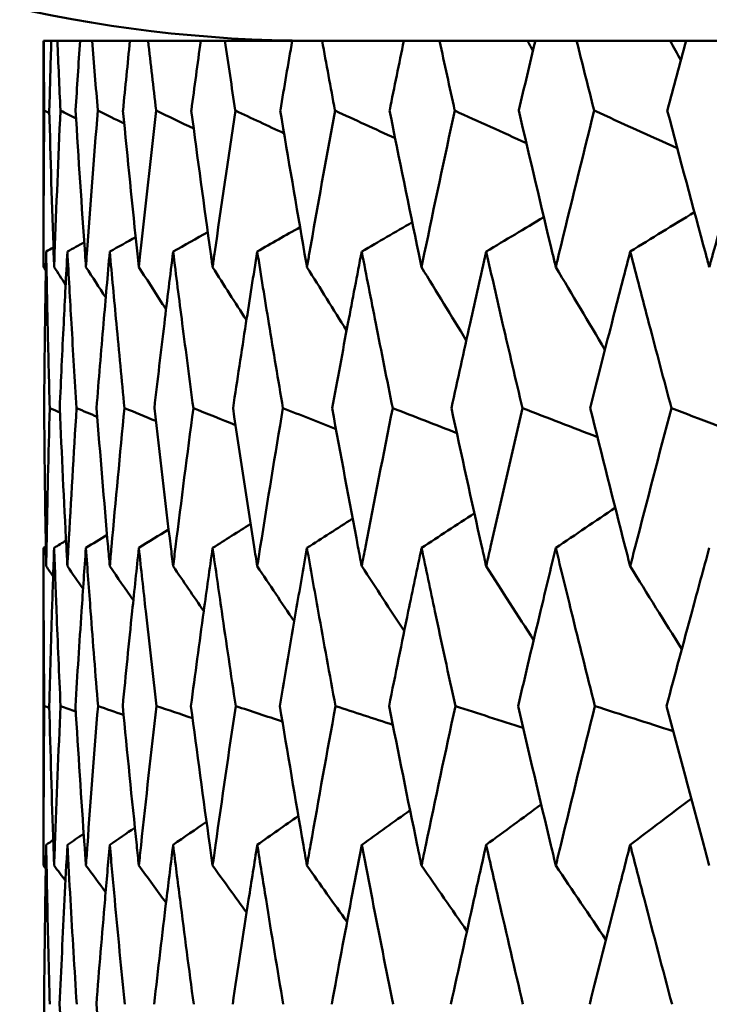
# Model space of a CAD drawing. Header units: millimetres. Extents: x 123 to 2417, y 726 to 3130.
# Tile 181 of 244: x 1634.55 to 1637.11, y 812.74 to 816.4. Entities that reach past the tile are written whole.
import ezdxf

# ---------------------------------------------------------------- set-up
doc = ezdxf.new("R2010")
doc.units = ezdxf.units.MM
doc.header["$LTSCALE"] = 12
doc.layers.add('Widoczne (ISO)', color=7, linetype='Continuous', lineweight=50)

msp = doc.modelspace()

# ---------------------------------------------------------------- linework, layer by layer
at = {"layer": 'Widoczne (ISO)'}
for p, q in [((1634.6393, 816.3166), (1634.6385, 816.3166)), ((1634.6385, 816.3166), (1634.6385, 815.4763)), ((1634.6393, 816.3166), (1634.6675, 816.3166)), ((1634.6901, 816.3166), (1634.6675, 816.3166)), ((1634.6901, 816.3166), (1634.7744, 816.3166)), ((1634.8196, 816.3166), (1634.7744, 816.3166)), ((1634.8196, 816.3166), (1634.9598, 816.3166)), ((1635.0274, 816.3166), (1634.9598, 816.3166)), ((1635.0274, 816.3166), (1635.2228, 816.3166)), ((1635.3125, 816.3166), (1635.2228, 816.3166)), ((1635.3125, 816.3166), (1635.5625, 816.3166)), ((1635.6739, 816.3166), (1635.5625, 816.3166)), ((1635.6739, 816.3166), (1635.9774, 816.3166)), ((1636.1101, 816.3166), (1635.9774, 816.3166)), ((1636.1101, 816.3166), (1636.4363, 816.3166)), ((1636.4363, 816.3166), (1636.466, 816.3166)), ((1636.6195, 816.3166), (1636.466, 816.3166)), ((1636.6195, 816.3166), (1636.9668, 816.3166)), ((1636.9668, 816.3166), (1637.0262, 816.3166)), ((1637.2, 816.3166), (1637.0262, 816.3166)), ((1634.6385, 814.4336), (1634.6385, 813.2538))]:
    msp.add_line(p, q, dxfattribs=at)
msp.add_circle((1654.6385, 776.3166), 50, dxfattribs=at)
msp.add_arc((1635.6385, 821.3166), 5, 215.5439, 270, dxfattribs=at)
for points, knots in [([(1634.6412, 816.0573), (1634.6412, 816.0578), (1634.6412, 816.0584), (1634.6404, 816.1448), (1634.6398, 816.2307), (1634.6393, 816.3166)], [0.02951568, 0.02951568, 0.02951568, 0.02951568, 0.02969929, 0.02969929, 0.05939589, 0.05939589, 0.05939589, 0.05939589]), ([(1634.6675, 816.3166), (1634.6648, 816.2307), (1634.6624, 816.1448), (1634.6601, 816.0584), (1634.6601, 816.0578), (1634.66, 816.0573)], [0, 0, 0, 0, 0.02969567, 0.02969567, 0.02988021, 0.02988021, 0.02988021, 0.02988021]), ([(1634.7013, 816.0573), (1634.7013, 816.0578), (1634.7013, 816.0584), (1634.6974, 816.1448), (1634.6937, 816.2307), (1634.6901, 816.3166)], [0.02951568, 0.02951568, 0.02951568, 0.02951568, 0.02969929, 0.02969929, 0.05939589, 0.05939589, 0.05939589, 0.05939589]), ([(1634.7744, 816.3166), (1634.7687, 816.2307), (1634.7632, 816.1448), (1634.7578, 816.0584), (1634.7577, 816.0578), (1634.7577, 816.0573)], [0, 0, 0, 0, 0.02969567, 0.02969567, 0.02988021, 0.02988021, 0.02988021, 0.02988021]), ([(1634.8401, 816.0573), (1634.8401, 816.0578), (1634.8401, 816.0584), (1634.833, 816.1448), (1634.8263, 816.2307), (1634.8196, 816.3166)], [0.02951568, 0.02951568, 0.02951568, 0.02951568, 0.02969929, 0.02969929, 0.05939589, 0.05939589, 0.05939589, 0.05939589]), ([(1634.9598, 816.3166), (1634.951, 816.2307), (1634.9424, 816.1448), (1634.9339, 816.0584), (1634.9339, 816.0578), (1634.9338, 816.0573)], [0, 0, 0, 0, 0.02969567, 0.02969567, 0.02988021, 0.02988021, 0.02988021, 0.02988021]), ([(1635.0571, 816.0573), (1635.057, 816.0578), (1635.0569, 816.0584), (1635.0469, 816.1448), (1635.037, 816.2307), (1635.0274, 816.3166)], [0.02951568, 0.02951568, 0.02951568, 0.02951568, 0.02969929, 0.02969929, 0.05939589, 0.05939589, 0.05939589, 0.05939589]), ([(1635.2228, 816.3166), (1635.211, 816.2307), (1635.1994, 816.1448), (1635.1879, 816.0584), (1635.1878, 816.0578), (1635.1877, 816.0573)], [0, 0, 0, 0, 0.02969567, 0.02969567, 0.02988021, 0.02988021, 0.02988021, 0.02988021]), ([(1635.3513, 816.0573), (1635.3512, 816.0578), (1635.3511, 816.0584), (1635.338, 816.1448), (1635.3252, 816.2307), (1635.3125, 816.3166)], [0.02951568, 0.02951568, 0.02951568, 0.02951568, 0.02969929, 0.02969929, 0.05939589, 0.05939589, 0.05939589, 0.05939589]), ([(1635.5625, 816.3166), (1635.5477, 816.2307), (1635.5331, 816.1448), (1635.5185, 816.0584), (1635.5184, 816.0578), (1635.5184, 816.0573)], [0, 0, 0, 0, 0.02969567, 0.02969567, 0.02988021, 0.02988021, 0.02988021, 0.02988021]), ([(1635.7216, 816.0573), (1635.7215, 816.0578), (1635.7214, 816.0584), (1635.7053, 816.1448), (1635.6895, 816.2307), (1635.6739, 816.3166)], [0.02951568, 0.02951568, 0.02951568, 0.02951568, 0.02969929, 0.02969929, 0.05939589, 0.05939589, 0.05939589, 0.05939589]), ([(1635.9774, 816.3166), (1635.9597, 816.2307), (1635.9421, 816.1448), (1635.9247, 816.0584), (1635.9246, 816.0578), (1635.9245, 816.0573)], [0, 0, 0, 0, 0.02969567, 0.02969567, 0.02988021, 0.02988021, 0.02988021, 0.02988021]), ([(1636.1666, 816.0573), (1636.1665, 816.0578), (1636.1663, 816.0584), (1636.1474, 816.1448), (1636.1287, 816.2307), (1636.1101, 816.3166)], [0.02951568, 0.02951568, 0.02951568, 0.02951568, 0.02969929, 0.02969929, 0.05939589, 0.05939589, 0.05939589, 0.05939589]), ([(1636.466, 816.3166), (1636.4454, 816.2307), (1636.425, 816.1448), (1636.4047, 816.0584), (1636.4046, 816.0578), (1636.4044, 816.0573)], [0, 0, 0, 0, 0.02969567, 0.02969567, 0.02988021, 0.02988021, 0.02988021, 0.02988021]), ([(1636.6845, 816.0573), (1636.6843, 816.0578), (1636.6842, 816.0584), (1636.6624, 816.1448), (1636.6409, 816.2307), (1636.6195, 816.3166)], [0.02951568, 0.02951568, 0.02951568, 0.02951568, 0.02969929, 0.02969929, 0.05939589, 0.05939589, 0.05939589, 0.05939589]), ([(1637.0262, 816.3166), (1637.0029, 816.2307), (1636.9798, 816.1448), (1636.9566, 816.0584), (1636.9565, 816.0578), (1636.9563, 816.0573)], [0, 0, 0, 0, 0.02969567, 0.02969567, 0.02988021, 0.02988021, 0.02988021, 0.02988021]), ([(1634.6385, 815.4763), (1634.6385, 815.4925), (1634.6385, 815.5087), (1634.6387, 815.7024), (1634.6396, 815.8799), (1634.6412, 816.0573)], [0.0853813, 0.0853813, 0.0853813, 0.0853813, 0.09097809, 0.09097809, 0.15214536, 0.15214536, 0.15214536, 0.15214536]), ([(1634.66, 816.0573), (1634.6647, 815.88), (1634.6701, 815.7026), (1634.6768, 815.509), (1634.6774, 815.4926), (1634.678, 815.4763)], [0.0297954, 0.0297954, 0.0297954, 0.0297954, 0.09092493, 0.09092493, 0.09655955, 0.09655955, 0.09655955, 0.09655955]), ([(1634.678, 815.4763), (1634.6786, 815.4925), (1634.6792, 815.5087), (1634.6862, 815.7024), (1634.6934, 815.8799), (1634.7013, 816.0573)], [0.0853813, 0.0853813, 0.0853813, 0.0853813, 0.09097809, 0.09097809, 0.15214536, 0.15214536, 0.15214536, 0.15214536]), ([(1634.7577, 816.0573), (1634.7687, 815.88), (1634.7803, 815.7026), (1634.7939, 815.509), (1634.7951, 815.4926), (1634.7962, 815.4763)], [0.0297954, 0.0297954, 0.0297954, 0.0297954, 0.09092493, 0.09092493, 0.09655955, 0.09655955, 0.09655955, 0.09655955]), ([(1634.7962, 815.4763), (1634.7974, 815.4925), (1634.7985, 815.5087), (1634.8124, 815.7024), (1634.8259, 815.8799), (1634.8401, 816.0573)], [0.0853813, 0.0853813, 0.0853813, 0.0853813, 0.09097809, 0.09097809, 0.15214536, 0.15214536, 0.15214536, 0.15214536]), ([(1634.9338, 816.0573), (1634.951, 815.88), (1634.9689, 815.7026), (1634.9893, 815.509), (1634.9911, 815.4926), (1634.9928, 815.4763)], [0.0297954, 0.0297954, 0.0297954, 0.0297954, 0.09092493, 0.09092493, 0.09655955, 0.09655955, 0.09655955, 0.09655955]), ([(1634.9928, 815.4763), (1634.9945, 815.4925), (1634.9962, 815.5087), (1635.0169, 815.7024), (1635.0366, 815.8799), (1635.0571, 816.0573)], [0.0853813, 0.0853813, 0.0853813, 0.0853813, 0.09097809, 0.09097809, 0.15214536, 0.15214536, 0.15214536, 0.15214536]), ([(1635.1877, 816.0573), (1635.2111, 815.88), (1635.2352, 815.7026), (1635.2623, 815.509), (1635.2646, 815.4926), (1635.2669, 815.4763)], [0.0297954, 0.0297954, 0.0297954, 0.0297954, 0.09092493, 0.09092493, 0.09655955, 0.09655955, 0.09655955, 0.09655955]), ([(1635.2669, 815.4763), (1635.2692, 815.4925), (1635.2714, 815.5087), (1635.2988, 815.7024), (1635.3247, 815.8799), (1635.3513, 816.0573)], [0.0853813, 0.0853813, 0.0853813, 0.0853813, 0.09097809, 0.09097809, 0.15214536, 0.15214536, 0.15214536, 0.15214536]), ([(1635.5184, 816.0573), (1635.5478, 815.88), (1635.578, 815.7026), (1635.6117, 815.509), (1635.6145, 815.4926), (1635.6174, 815.4763)], [0.0297954, 0.0297954, 0.0297954, 0.0297954, 0.09092493, 0.09092493, 0.09655955, 0.09655955, 0.09655955, 0.09655955]), ([(1635.6174, 815.4763), (1635.6202, 815.4925), (1635.6231, 815.5087), (1635.6571, 815.7024), (1635.689, 815.8799), (1635.7216, 816.0573)], [0.0853813, 0.0853813, 0.0853813, 0.0853813, 0.09097809, 0.09097809, 0.15214536, 0.15214536, 0.15214536, 0.15214536]), ([(1635.9245, 816.0573), (1635.9599, 815.88), (1635.996, 815.7026), (1636.0362, 815.509), (1636.0396, 815.4926), (1636.043, 815.4763)], [0.0297954, 0.0297954, 0.0297954, 0.0297954, 0.09092493, 0.09092493, 0.09655955, 0.09655955, 0.09655955, 0.09655955]), ([(1636.043, 815.4763), (1636.0464, 815.4925), (1636.0498, 815.5087), (1636.0903, 815.7024), (1636.1281, 815.8799), (1636.1666, 816.0573)], [0.0853813, 0.0853813, 0.0853813, 0.0853813, 0.09097809, 0.09097809, 0.15214536, 0.15214536, 0.15214536, 0.15214536]), ([(1636.4044, 816.0573), (1636.4457, 815.88), (1636.4876, 815.7026), (1636.5341, 815.509), (1636.5381, 815.4926), (1636.542, 815.4763)], [0.0297954, 0.0297954, 0.0297954, 0.0297954, 0.09092493, 0.09092493, 0.09655955, 0.09655955, 0.09655955, 0.09655955]), ([(1636.542, 815.4763), (1636.5459, 815.4925), (1636.5498, 815.5087), (1636.5966, 815.7024), (1636.6402, 815.8799), (1636.6845, 816.0573)], [0.0853813, 0.0853813, 0.0853813, 0.0853813, 0.09097809, 0.09097809, 0.15214536, 0.15214536, 0.15214536, 0.15214536]), ([(1636.9563, 816.0573), (1637.0033, 815.88), (1637.0508, 815.7026), (1637.1035, 815.509), (1637.1079, 815.4926), (1637.1124, 815.4763)], [0.0297954, 0.0297954, 0.0297954, 0.0297954, 0.09092493, 0.09092493, 0.09655955, 0.09655955, 0.09655955, 0.09655955]), ([(1637.1124, 815.4763), (1637.1168, 815.4925), (1637.1213, 815.5087), (1637.1742, 815.7024), (1637.2234, 815.8799), (1637.2732, 816.0573)], [0.0853813, 0.0853813, 0.0853813, 0.0853813, 0.09097809, 0.09097809, 0.15214536, 0.15214536, 0.15214536, 0.15214536]), ([(1634.6484, 815.534), (1634.6468, 815.4451), (1634.6454, 815.3562), (1634.6428, 815.1624), (1634.6416, 815.0575), (1634.6407, 814.9526)], [0.03078053, 0.03078053, 0.03078053, 0.03078053, 0.06149921, 0.06149921, 0.09773041, 0.09773041, 0.09773041, 0.09773041]), ([(1634.6616, 814.9526), (1634.6587, 815.0575), (1634.6561, 815.1624), (1634.6518, 815.3561), (1634.65, 815.445), (1634.6484, 815.534)], [0.02528165, 0.02528165, 0.02528165, 0.02528165, 0.06150593, 0.06150593, 0.09223152, 0.09223152, 0.09223152, 0.09223152]), ([(1634.7273, 815.534), (1634.7225, 815.4451), (1634.7179, 815.3562), (1634.7083, 815.1624), (1634.7034, 815.0575), (1634.6988, 814.9526)], [0.03078053, 0.03078053, 0.03078053, 0.03078053, 0.06149921, 0.06149921, 0.09773041, 0.09773041, 0.09773041, 0.09773041]), ([(1634.7613, 814.9526), (1634.7547, 815.0575), (1634.7483, 815.1624), (1634.7371, 815.3561), (1634.7321, 815.445), (1634.7273, 815.534)], [0.02528165, 0.02528165, 0.02528165, 0.02528165, 0.06150593, 0.06150593, 0.09223152, 0.09223152, 0.09223152, 0.09223152]), ([(1634.8848, 815.534), (1634.8768, 815.4451), (1634.8691, 815.3562), (1634.8526, 815.1624), (1634.8439, 815.0575), (1634.8355, 814.9526)], [0.03078053, 0.03078053, 0.03078053, 0.03078053, 0.06149921, 0.06149921, 0.09773041, 0.09773041, 0.09773041, 0.09773041]), ([(1634.9394, 814.9526), (1634.9291, 815.0575), (1634.919, 815.1624), (1634.9009, 815.3561), (1634.8927, 815.445), (1634.8848, 815.534)], [0.02528165, 0.02528165, 0.02528165, 0.02528165, 0.06150593, 0.06150593, 0.09223152, 0.09223152, 0.09223152, 0.09223152]), ([(1635.1202, 815.534), (1635.1091, 815.4451), (1635.0982, 815.3562), (1635.0749, 815.1624), (1635.0625, 815.0575), (1635.0504, 814.9526)], [0.03078053, 0.03078053, 0.03078053, 0.03078053, 0.06149921, 0.06149921, 0.09773041, 0.09773041, 0.09773041, 0.09773041]), ([(1635.1953, 814.9526), (1635.1813, 815.0575), (1635.1675, 815.1624), (1635.1426, 815.3561), (1635.1313, 815.445), (1635.1202, 815.534)], [0.02528165, 0.02528165, 0.02528165, 0.02528165, 0.06150593, 0.06150593, 0.09223152, 0.09223152, 0.09223152, 0.09223152]), ([(1635.4327, 815.534), (1635.4185, 815.4451), (1635.4045, 815.3562), (1635.3744, 815.1624), (1635.3584, 815.0575), (1635.3427, 814.9526)], [0.03078053, 0.03078053, 0.03078053, 0.03078053, 0.06149921, 0.06149921, 0.09773041, 0.09773041, 0.09773041, 0.09773041]), ([(1635.528, 814.9526), (1635.5103, 815.0575), (1635.4929, 815.1624), (1635.4612, 815.3561), (1635.4468, 815.445), (1635.4327, 815.534)], [0.02528165, 0.02528165, 0.02528165, 0.02528165, 0.06150593, 0.06150593, 0.09223152, 0.09223152, 0.09223152, 0.09223152]), ([(1635.8209, 815.534), (1635.8037, 815.4451), (1635.7867, 815.3562), (1635.75, 815.1624), (1635.7304, 815.0575), (1635.711, 814.9526)], [0.03078053, 0.03078053, 0.03078053, 0.03078053, 0.06149921, 0.06149921, 0.09773041, 0.09773041, 0.09773041, 0.09773041]), ([(1635.936, 814.9526), (1635.9148, 815.0575), (1635.8938, 815.1624), (1635.8555, 815.3561), (1635.8381, 815.445), (1635.8209, 815.534)], [0.02528165, 0.02528165, 0.02528165, 0.02528165, 0.06150593, 0.06150593, 0.09223152, 0.09223152, 0.09223152, 0.09223152]), ([(1636.2834, 815.534), (1636.2633, 815.4451), (1636.2433, 815.3562), (1636.2001, 815.1624), (1636.1769, 815.0575), (1636.1541, 814.9526)], [0.03078053, 0.03078053, 0.03078053, 0.03078053, 0.06149921, 0.06149921, 0.09773041, 0.09773041, 0.09773041, 0.09773041]), ([(1636.4179, 814.9526), (1636.3932, 815.0575), (1636.3687, 815.1624), (1636.324, 815.3561), (1636.3036, 815.445), (1636.2834, 815.534)], [0.02528165, 0.02528165, 0.02528165, 0.02528165, 0.06150593, 0.06150593, 0.09223152, 0.09223152, 0.09223152, 0.09223152]), ([(1636.8184, 815.534), (1636.7953, 815.4451), (1636.7724, 815.3562), (1636.7229, 815.1624), (1636.6964, 815.0575), (1636.6701, 814.9526)], [0.03078053, 0.03078053, 0.03078053, 0.03078053, 0.06149921, 0.06149921, 0.09773041, 0.09773041, 0.09773041, 0.09773041]), ([(1636.9716, 814.9526), (1636.9436, 815.0575), (1636.9157, 815.1624), (1636.8647, 815.3561), (1636.8415, 815.445), (1636.8184, 815.534)], [0.02528165, 0.02528165, 0.02528165, 0.02528165, 0.06150593, 0.06150593, 0.09223152, 0.09223152, 0.09223152, 0.09223152]), ([(1634.6407, 814.9526), (1634.6422, 814.7811), (1634.6443, 814.6096), (1634.6476, 814.4138), (1634.648, 814.3895), (1634.6484, 814.3653)], [0.02983351, 0.02983351, 0.02983351, 0.02983351, 0.0889495, 0.0889495, 0.09731113, 0.09731113, 0.09731113, 0.09731113]), ([(1634.6484, 814.3653), (1634.6488, 814.3894), (1634.6493, 814.4136), (1634.653, 814.6094), (1634.6569, 814.781), (1634.6616, 814.9526)], [0.0806421, 0.0806421, 0.0806421, 0.0806421, 0.08897282, 0.08897282, 0.14811965, 0.14811965, 0.14811965, 0.14811965]), ([(1634.6988, 814.9526), (1634.7063, 814.7811), (1634.7145, 814.6096), (1634.7247, 814.4138), (1634.726, 814.3895), (1634.7273, 814.3653)], [0.02983351, 0.02983351, 0.02983351, 0.02983351, 0.0889495, 0.0889495, 0.09731113, 0.09731113, 0.09731113, 0.09731113]), ([(1634.7273, 814.3653), (1634.7286, 814.3894), (1634.7299, 814.4136), (1634.7405, 814.6094), (1634.7506, 814.781), (1634.7613, 814.9526)], [0.0806421, 0.0806421, 0.0806421, 0.0806421, 0.08897282, 0.08897282, 0.14811965, 0.14811965, 0.14811965, 0.14811965]), ([(1634.8355, 814.9526), (1634.8491, 814.7811), (1634.8634, 814.6096), (1634.8805, 814.4138), (1634.8826, 814.3895), (1634.8848, 814.3653)], [0.02983351, 0.02983351, 0.02983351, 0.02983351, 0.0889495, 0.0889495, 0.09731113, 0.09731113, 0.09731113, 0.09731113]), ([(1634.8848, 814.3653), (1634.8869, 814.3894), (1634.8891, 814.4136), (1634.9066, 814.6094), (1634.9227, 814.781), (1634.9394, 814.9526)], [0.0806421, 0.0806421, 0.0806421, 0.0806421, 0.08897282, 0.08897282, 0.14811965, 0.14811965, 0.14811965, 0.14811965]), ([(1635.0504, 814.9526), (1635.07, 814.7811), (1635.0903, 814.6096), (1635.1142, 814.4138), (1635.1172, 814.3895), (1635.1202, 814.3653)], [0.02983351, 0.02983351, 0.02983351, 0.02983351, 0.0889495, 0.0889495, 0.09731113, 0.09731113, 0.09731113, 0.09731113]), ([(1635.1202, 814.3653), (1635.1232, 814.3894), (1635.1262, 814.4136), (1635.1505, 814.6094), (1635.1726, 814.781), (1635.1953, 814.9526)], [0.0806421, 0.0806421, 0.0806421, 0.0806421, 0.08897282, 0.08897282, 0.14811965, 0.14811965, 0.14811965, 0.14811965]), ([(1635.3427, 814.9526), (1635.3682, 814.7811), (1635.3944, 814.6096), (1635.425, 814.4138), (1635.4288, 814.3895), (1635.4327, 814.3653)], [0.02983351, 0.02983351, 0.02983351, 0.02983351, 0.0889495, 0.0889495, 0.09731113, 0.09731113, 0.09731113, 0.09731113]), ([(1635.4327, 814.3653), (1635.4365, 814.3894), (1635.4403, 814.4136), (1635.4714, 814.6094), (1635.4993, 814.781), (1635.528, 814.9526)], [0.0806421, 0.0806421, 0.0806421, 0.0806421, 0.08897282, 0.08897282, 0.14811965, 0.14811965, 0.14811965, 0.14811965]), ([(1635.711, 814.9526), (1635.7424, 814.7811), (1635.7744, 814.6096), (1635.8116, 814.4138), (1635.8163, 814.3895), (1635.8209, 814.3653)], [0.02983351, 0.02983351, 0.02983351, 0.02983351, 0.0889495, 0.0889495, 0.09731113, 0.09731113, 0.09731113, 0.09731113]), ([(1635.8209, 814.3653), (1635.8255, 814.3894), (1635.8302, 814.4136), (1635.8679, 814.6094), (1635.9016, 814.781), (1635.936, 814.9526)], [0.0806421, 0.0806421, 0.0806421, 0.0806421, 0.08897282, 0.08897282, 0.14811965, 0.14811965, 0.14811965, 0.14811965]), ([(1636.1541, 814.9526), (1636.1911, 814.7811), (1636.2288, 814.6096), (1636.2726, 814.4138), (1636.278, 814.3895), (1636.2834, 814.3653)], [0.02983351, 0.02983351, 0.02983351, 0.02983351, 0.0889495, 0.0889495, 0.09731113, 0.09731113, 0.09731113, 0.09731113]), ([(1636.2834, 814.3653), (1636.2889, 814.3894), (1636.2943, 814.4136), (1636.3385, 814.6094), (1636.3779, 814.781), (1636.4179, 814.9526)], [0.0806421, 0.0806421, 0.0806421, 0.0806421, 0.08897282, 0.08897282, 0.14811965, 0.14811965, 0.14811965, 0.14811965]), ([(1636.6701, 814.9526), (1636.7127, 814.7811), (1636.7559, 814.6096), (1636.806, 814.4138), (1636.8122, 814.3895), (1636.8184, 814.3653)], [0.02983351, 0.02983351, 0.02983351, 0.02983351, 0.0889495, 0.0889495, 0.09731113, 0.09731113, 0.09731113, 0.09731113]), ([(1636.8184, 814.3653), (1636.8246, 814.3894), (1636.8308, 814.4136), (1636.8813, 814.6094), (1636.9261, 814.781), (1636.9716, 814.9526)], [0.0806421, 0.0806421, 0.0806421, 0.0806421, 0.08897282, 0.08897282, 0.14811965, 0.14811965, 0.14811965, 0.14811965]), ([(1634.6413, 813.8461), (1634.6402, 813.9635), (1634.6394, 814.0808), (1634.6387, 814.2766), (1634.6385, 814.3551), (1634.6385, 814.4336)], [0.02104899, 0.02104899, 0.02104899, 0.02104899, 0.0615671, 0.0615671, 0.08866561, 0.08866561, 0.08866561, 0.08866561]), ([(1634.678, 814.4336), (1634.6752, 814.3551), (1634.6725, 814.2767), (1634.6663, 814.0809), (1634.6629, 813.9635), (1634.6598, 813.8461)], [0.03448054, 0.03448054, 0.03448054, 0.03448054, 0.06157222, 0.06157222, 0.10209717, 0.10209717, 0.10209717, 0.10209717]), ([(1634.7018, 813.8461), (1634.6965, 813.9635), (1634.6915, 814.0808), (1634.6838, 814.2766), (1634.6808, 814.3551), (1634.678, 814.4336)], [0.02104899, 0.02104899, 0.02104899, 0.02104899, 0.0615671, 0.0615671, 0.08866561, 0.08866561, 0.08866561, 0.08866561]), ([(1634.7962, 814.4336), (1634.7906, 814.3551), (1634.7852, 814.2767), (1634.7719, 814.0809), (1634.7643, 813.9635), (1634.7571, 813.8461)], [0.03448054, 0.03448054, 0.03448054, 0.03448054, 0.06157222, 0.06157222, 0.10209717, 0.10209717, 0.10209717, 0.10209717]), ([(1634.841, 813.8461), (1634.8315, 813.9635), (1634.8223, 814.0808), (1634.8076, 814.2766), (1634.8018, 814.3551), (1634.7962, 814.4336)], [0.02104899, 0.02104899, 0.02104899, 0.02104899, 0.0615671, 0.0615671, 0.08866561, 0.08866561, 0.08866561, 0.08866561]), ([(1634.9928, 814.4336), (1634.9844, 814.3551), (1634.9762, 814.2767), (1634.956, 814.0809), (1634.9442, 813.9635), (1634.9328, 813.8461)], [0.03448054, 0.03448054, 0.03448054, 0.03448054, 0.06157222, 0.06157222, 0.10209717, 0.10209717, 0.10209717, 0.10209717]), ([(1635.0583, 813.8461), (1635.0447, 813.9635), (1635.0314, 814.0808), (1635.0097, 814.2766), (1635.0012, 814.3551), (1634.9928, 814.4336)], [0.02104899, 0.02104899, 0.02104899, 0.02104899, 0.0615671, 0.0615671, 0.08866561, 0.08866561, 0.08866561, 0.08866561]), ([(1635.2669, 814.4336), (1635.2557, 814.3551), (1635.2448, 814.2767), (1635.2177, 814.0809), (1635.2019, 813.9635), (1635.1863, 813.8461)], [0.03448054, 0.03448054, 0.03448054, 0.03448054, 0.06157222, 0.06157222, 0.10209717, 0.10209717, 0.10209717, 0.10209717]), ([(1635.3529, 813.8461), (1635.3351, 813.9635), (1635.3178, 814.0808), (1635.2893, 814.2766), (1635.278, 814.3551), (1635.2669, 814.4336)], [0.02104899, 0.02104899, 0.02104899, 0.02104899, 0.0615671, 0.0615671, 0.08866561, 0.08866561, 0.08866561, 0.08866561]), ([(1635.6174, 814.4336), (1635.6036, 814.3551), (1635.5899, 814.2767), (1635.5561, 814.0809), (1635.5362, 813.9635), (1635.5166, 813.8461)], [0.03448054, 0.03448054, 0.03448054, 0.03448054, 0.06157222, 0.06157222, 0.10209717, 0.10209717, 0.10209717, 0.10209717]), ([(1635.7235, 813.8461), (1635.7018, 813.9635), (1635.6804, 814.0808), (1635.6452, 814.2766), (1635.6312, 814.3551), (1635.6174, 814.4336)], [0.02104899, 0.02104899, 0.02104899, 0.02104899, 0.0615671, 0.0615671, 0.08866561, 0.08866561, 0.08866561, 0.08866561]), ([(1636.043, 814.4336), (1636.0265, 814.3551), (1636.0102, 814.2767), (1635.9698, 814.0809), (1635.9459, 813.9635), (1635.9224, 813.8461)], [0.03448054, 0.03448054, 0.03448054, 0.03448054, 0.06157222, 0.06157222, 0.10209717, 0.10209717, 0.10209717, 0.10209717]), ([(1636.1689, 813.8461), (1636.1432, 813.9635), (1636.1179, 814.0808), (1636.0761, 814.2766), (1636.0595, 814.3551), (1636.043, 814.4336)], [0.02104899, 0.02104899, 0.02104899, 0.02104899, 0.0615671, 0.0615671, 0.08866561, 0.08866561, 0.08866561, 0.08866561]), ([(1636.542, 814.4336), (1636.5229, 814.3551), (1636.504, 814.2767), (1636.4572, 814.0809), (1636.4294, 813.9635), (1636.402, 813.8461)], [0.03448054, 0.03448054, 0.03448054, 0.03448054, 0.06157222, 0.06157222, 0.10209717, 0.10209717, 0.10209717, 0.10209717]), ([(1636.6871, 813.8461), (1636.6576, 813.9635), (1636.6284, 814.0808), (1636.5802, 814.2766), (1636.561, 814.3551), (1636.542, 814.4336)], [0.02104899, 0.02104899, 0.02104899, 0.02104899, 0.0615671, 0.0615671, 0.08866561, 0.08866561, 0.08866561, 0.08866561]), ([(1637.1124, 814.4336), (1637.0908, 814.3551), (1637.0694, 814.2767), (1637.0163, 814.0809), (1636.9848, 813.9635), (1636.9536, 813.8461)], [0.03448054, 0.03448054, 0.03448054, 0.03448054, 0.06157222, 0.06157222, 0.10209717, 0.10209717, 0.10209717, 0.10209717]), ([(1634.6385, 813.2538), (1634.6385, 813.279), (1634.6385, 813.3042), (1634.6388, 813.5016), (1634.6397, 813.6739), (1634.6413, 813.8461)], [0.07597559, 0.07597559, 0.07597559, 0.07597559, 0.08464777, 0.08464777, 0.14401425, 0.14401425, 0.14401425, 0.14401425]), ([(1634.6598, 813.8461), (1634.6643, 813.6739), (1634.6695, 813.5017), (1634.6762, 813.3043), (1634.6771, 813.2791), (1634.678, 813.2538)], [0.02530969, 0.02530969, 0.02530969, 0.02530969, 0.08465152, 0.08465152, 0.09334823, 0.09334823, 0.09334823, 0.09334823]), ([(1634.678, 813.2538), (1634.6789, 813.279), (1634.6798, 813.3042), (1634.687, 813.5016), (1634.6941, 813.6739), (1634.7018, 813.8461)], [0.07597559, 0.07597559, 0.07597559, 0.07597559, 0.08464777, 0.08464777, 0.14401425, 0.14401425, 0.14401425, 0.14401425]), ([(1634.7571, 813.8461), (1634.7676, 813.6739), (1634.7789, 813.5017), (1634.7927, 813.3043), (1634.7945, 813.2791), (1634.7962, 813.2538)], [0.02530969, 0.02530969, 0.02530969, 0.02530969, 0.08465152, 0.08465152, 0.09334823, 0.09334823, 0.09334823, 0.09334823]), ([(1634.7962, 813.2538), (1634.798, 813.279), (1634.7998, 813.3042), (1634.814, 813.5016), (1634.8272, 813.6739), (1634.841, 813.8461)], [0.07597559, 0.07597559, 0.07597559, 0.07597559, 0.08464777, 0.08464777, 0.14401425, 0.14401425, 0.14401425, 0.14401425]), ([(1634.9328, 813.8461), (1634.9494, 813.6739), (1634.9668, 813.5017), (1634.9875, 813.3043), (1634.9901, 813.2791), (1634.9928, 813.2538)], [0.02530969, 0.02530969, 0.02530969, 0.02530969, 0.08465152, 0.08465152, 0.09334823, 0.09334823, 0.09334823, 0.09334823]), ([(1634.9928, 813.2538), (1634.9955, 813.279), (1634.9981, 813.3042), (1635.0193, 813.5016), (1635.0384, 813.6739), (1635.0583, 813.8461)], [0.07597559, 0.07597559, 0.07597559, 0.07597559, 0.08464777, 0.08464777, 0.14401425, 0.14401425, 0.14401425, 0.14401425]), ([(1635.1863, 813.8461), (1635.2089, 813.6739), (1635.2323, 813.5017), (1635.2598, 813.3043), (1635.2633, 813.2791), (1635.2669, 813.2538)], [0.02530969, 0.02530969, 0.02530969, 0.02530969, 0.08465152, 0.08465152, 0.09334823, 0.09334823, 0.09334823, 0.09334823]), ([(1635.2669, 813.2538), (1635.2704, 813.279), (1635.274, 813.3042), (1635.302, 813.5016), (1635.3271, 813.6739), (1635.3529, 813.8461)], [0.07597559, 0.07597559, 0.07597559, 0.07597559, 0.08464777, 0.08464777, 0.14401425, 0.14401425, 0.14401425, 0.14401425]), ([(1635.5166, 813.8461), (1635.5451, 813.6739), (1635.5743, 813.5017), (1635.6086, 813.3043), (1635.613, 813.2791), (1635.6174, 813.2538)], [0.02530969, 0.02530969, 0.02530969, 0.02530969, 0.08465152, 0.08465152, 0.09334823, 0.09334823, 0.09334823, 0.09334823]), ([(1635.6174, 813.2538), (1635.6218, 813.279), (1635.6262, 813.3042), (1635.6609, 813.5016), (1635.6919, 813.6739), (1635.7235, 813.8461)], [0.07597559, 0.07597559, 0.07597559, 0.07597559, 0.08464777, 0.08464777, 0.14401425, 0.14401425, 0.14401425, 0.14401425]), ([(1635.9224, 813.8461), (1635.9567, 813.6739), (1635.9916, 813.5017), (1636.0325, 813.3043), (1636.0378, 813.2791), (1636.043, 813.2538)], [0.02530969, 0.02530969, 0.02530969, 0.02530969, 0.08465152, 0.08465152, 0.09334823, 0.09334823, 0.09334823, 0.09334823]), ([(1636.043, 813.2538), (1636.0482, 813.279), (1636.0535, 813.3042), (1636.0948, 813.5016), (1636.1315, 813.6739), (1636.1689, 813.8461)], [0.07597559, 0.07597559, 0.07597559, 0.07597559, 0.08464777, 0.08464777, 0.14401425, 0.14401425, 0.14401425, 0.14401425]), ([(1636.402, 813.8461), (1636.4419, 813.6739), (1636.4825, 813.5017), (1636.5299, 813.3043), (1636.5359, 813.2791), (1636.542, 813.2538)], [0.02530969, 0.02530969, 0.02530969, 0.02530969, 0.08465152, 0.08465152, 0.09334823, 0.09334823, 0.09334823, 0.09334823]), ([(1636.542, 813.2538), (1636.5481, 813.279), (1636.5541, 813.3042), (1636.6019, 813.5016), (1636.6442, 813.6739), (1636.6871, 813.8461)], [0.07597559, 0.07597559, 0.07597559, 0.07597559, 0.08464777, 0.08464777, 0.14401425, 0.14401425, 0.14401425, 0.14401425]), ([(1636.9536, 813.8461), (1636.999, 813.6739), (1637.0451, 813.5017), (1637.0987, 813.3043), (1637.1055, 813.2791), (1637.1124, 813.2538)], [0.02530969, 0.02530969, 0.02530969, 0.02530969, 0.08465152, 0.08465152, 0.09334823, 0.09334823, 0.09334823, 0.09334823]), ([(1634.6484, 813.3308), (1634.6472, 813.2632), (1634.6461, 813.1955), (1634.6432, 812.9981), (1634.6417, 812.8684), (1634.6407, 812.7387)], [0.03825175, 0.03825175, 0.03825175, 0.03825175, 0.06160817, 0.06160817, 0.10638617, 0.10638617, 0.10638617, 0.10638617]), ([(1634.6618, 812.7387), (1634.6583, 812.8684), (1634.6551, 812.9981), (1634.6509, 813.1955), (1634.6496, 813.2632), (1634.6484, 813.3308)], [0.01681985, 0.01681985, 0.01681985, 0.01681985, 0.06159108, 0.06159108, 0.08495433, 0.08495433, 0.08495433, 0.08495433]), ([(1634.7273, 813.3308), (1634.7237, 813.2632), (1634.7202, 813.1955), (1634.7102, 812.9981), (1634.7041, 812.8684), (1634.6984, 812.7387)], [0.03825175, 0.03825175, 0.03825175, 0.03825175, 0.06160817, 0.06160817, 0.10638617, 0.10638617, 0.10638617, 0.10638617]), ([(1634.7618, 812.7387), (1634.7537, 812.8684), (1634.7459, 812.9981), (1634.7347, 813.1955), (1634.7309, 813.2632), (1634.7273, 813.3308)], [0.01681985, 0.01681985, 0.01681985, 0.01681985, 0.06159108, 0.06159108, 0.08495433, 0.08495433, 0.08495433, 0.08495433]), ([(1634.8848, 813.3308), (1634.8787, 813.2632), (1634.8728, 813.1955), (1634.8559, 812.9981), (1634.8452, 812.8684), (1634.8349, 812.7387)], [0.03825175, 0.03825175, 0.03825175, 0.03825175, 0.06160817, 0.06160817, 0.10638617, 0.10638617, 0.10638617, 0.10638617]), ([(1634.9403, 812.7387), (1634.9275, 812.8684), (1634.9151, 812.9981), (1634.8969, 813.1955), (1634.8908, 813.2632), (1634.8848, 813.3308)], [0.01681985, 0.01681985, 0.01681985, 0.01681985, 0.06159108, 0.06159108, 0.08495433, 0.08495433, 0.08495433, 0.08495433]), ([(1635.1202, 813.3308), (1635.1118, 813.2632), (1635.1035, 813.1955), (1635.0796, 812.9981), (1635.0643, 812.8684), (1635.0495, 812.7387)], [0.03825175, 0.03825175, 0.03825175, 0.03825175, 0.06160817, 0.06160817, 0.10638617, 0.10638617, 0.10638617, 0.10638617]), ([(1635.1965, 812.7387), (1635.1792, 812.8684), (1635.1623, 812.9981), (1635.1371, 813.1955), (1635.1286, 813.2632), (1635.1202, 813.3308)], [0.01681985, 0.01681985, 0.01681985, 0.01681985, 0.06159108, 0.06159108, 0.08495433, 0.08495433, 0.08495433, 0.08495433]), ([(1635.4327, 813.3308), (1635.4219, 813.2632), (1635.4113, 813.1955), (1635.3806, 812.9981), (1635.3608, 812.8684), (1635.3414, 812.7387)], [0.03825175, 0.03825175, 0.03825175, 0.03825175, 0.06160817, 0.06160817, 0.10638617, 0.10638617, 0.10638617, 0.10638617]), ([(1635.5294, 812.7387), (1635.5076, 812.8684), (1635.4862, 812.9981), (1635.4543, 813.1955), (1635.4434, 813.2632), (1635.4327, 813.3308)], [0.01681985, 0.01681985, 0.01681985, 0.01681985, 0.06159108, 0.06159108, 0.08495433, 0.08495433, 0.08495433, 0.08495433]), ([(1635.8209, 813.3308), (1635.8079, 813.2632), (1635.7949, 813.1955), (1635.7575, 812.9981), (1635.7333, 812.8684), (1635.7094, 812.7387)], [0.03825175, 0.03825175, 0.03825175, 0.03825175, 0.06160817, 0.06160817, 0.10638617, 0.10638617, 0.10638617, 0.10638617]), ([(1635.9377, 812.7387), (1635.9116, 812.8684), (1635.8858, 812.9981), (1635.8471, 813.1955), (1635.834, 813.2632), (1635.8209, 813.3308)], [0.01681985, 0.01681985, 0.01681985, 0.01681985, 0.06159108, 0.06159108, 0.08495433, 0.08495433, 0.08495433, 0.08495433]), ([(1636.2834, 813.3308), (1636.2681, 813.2632), (1636.2529, 813.1955), (1636.2089, 812.9981), (1636.1804, 812.8684), (1636.1522, 812.7387)], [0.03825175, 0.03825175, 0.03825175, 0.03825175, 0.06160817, 0.06160817, 0.10638617, 0.10638617, 0.10638617, 0.10638617]), ([(1636.4199, 812.7387), (1636.3894, 812.8684), (1636.3594, 812.9981), (1636.3141, 813.1955), (1636.2987, 813.2632), (1636.2834, 813.3308)], [0.01681985, 0.01681985, 0.01681985, 0.01681985, 0.06159108, 0.06159108, 0.08495433, 0.08495433, 0.08495433, 0.08495433]), ([(1636.8184, 813.3308), (1636.8009, 813.2632), (1636.7835, 813.1955), (1636.7331, 812.9981), (1636.7003, 812.8684), (1636.6679, 812.7387)], [0.03825175, 0.03825175, 0.03825175, 0.03825175, 0.06160817, 0.06160817, 0.10638617, 0.10638617, 0.10638617, 0.10638617]), ([(1636.9739, 812.7387), (1636.9393, 812.8684), (1636.9051, 812.9981), (1636.8535, 813.1955), (1636.8359, 813.2632), (1636.8184, 813.3308)], [0.01681985, 0.01681985, 0.01681985, 0.01681985, 0.06159108, 0.06159108, 0.08495433, 0.08495433, 0.08495433, 0.08495433]), ([(1634.6407, 812.7387), (1634.6421, 812.5657), (1634.6442, 812.3926), (1634.6475, 812.194), (1634.6479, 812.1685), (1634.6484, 812.1429)], [0.02053386, 0.02053386, 0.02053386, 0.02053386, 0.08016461, 0.08016461, 0.08898694, 0.08898694, 0.08898694, 0.08898694]), ([(1634.6984, 812.7387), (1634.706, 812.5657), (1634.7143, 812.3926), (1634.7246, 812.194), (1634.7259, 812.1685), (1634.7273, 812.1429)], [0.02053386, 0.02053386, 0.02053386, 0.02053386, 0.08016461, 0.08016461, 0.08898694, 0.08898694, 0.08898694, 0.08898694]), ([(1634.8349, 812.7387), (1634.8485, 812.5657), (1634.8629, 812.3926), (1634.8803, 812.194), (1634.8825, 812.1685), (1634.8848, 812.1429)], [0.02053386, 0.02053386, 0.02053386, 0.02053386, 0.08016461, 0.08016461, 0.08898694, 0.08898694, 0.08898694, 0.08898694])]:
    msp.add_open_spline(points, degree=3, knots=knots, dxfattribs=at)
for points in [[(1636.4363, 816.3166), (1636.4433, 816.3044), (1636.4502, 816.2921), (1636.4572, 816.2799)], [(1636.9668, 816.3166), (1636.9801, 816.2925), (1636.9934, 816.2685), (1637.0067, 816.2445)], [(1634.6603, 816.0474), (1634.654, 816.0507), (1634.6476, 816.054), (1634.6412, 816.0573)], [(1634.7595, 816.0282), (1634.7401, 816.0379), (1634.7207, 816.0476), (1634.7013, 816.0573)], [(1634.9385, 816.0095), (1634.9057, 816.0254), (1634.8729, 816.0414), (1634.8401, 816.0573)], [(1635.1965, 815.9911), (1635.15, 816.0132), (1635.1035, 816.0352), (1635.0571, 816.0573)], [(1635.5324, 815.9729), (1635.472, 816.0011), (1635.4116, 816.0292), (1635.3513, 816.0573)], [(1635.945, 815.9548), (1635.8705, 815.989), (1635.7961, 816.0231), (1635.7216, 816.0573)], [(1636.4326, 815.9367), (1636.3439, 815.9769), (1636.2552, 816.0171), (1636.1666, 816.0573)], [(1636.9933, 815.9182), (1636.8903, 815.9646), (1636.7874, 816.0109), (1636.6845, 816.0573)], [(1636.2834, 815.534), (1636.3548, 815.5766), (1636.4262, 815.6192), (1636.4976, 815.6617)], [(1636.8184, 815.534), (1636.8979, 815.5829), (1636.9774, 815.6318), (1637.057, 815.6806)], [(1635.4327, 815.534), (1635.4856, 815.5642), (1635.5386, 815.5944), (1635.5916, 815.6246)], [(1635.8209, 815.534), (1635.8834, 815.5704), (1635.9459, 815.6068), (1636.0085, 815.6431)], [(1634.8848, 815.534), (1634.9169, 815.5518), (1634.949, 815.5696), (1634.9811, 815.5874)], [(1635.1202, 815.534), (1635.163, 815.558), (1635.2059, 815.5821), (1635.2487, 815.6061)], [(1634.6484, 815.534), (1634.6574, 815.5389), (1634.6664, 815.5439), (1634.6755, 815.5488)], [(1634.7273, 815.534), (1634.7481, 815.5454), (1634.7689, 815.5569), (1634.7898, 815.5684)], [(1634.6385, 815.4763), (1634.6414, 815.4719), (1634.6443, 815.4675), (1634.6472, 815.4631)], [(1634.678, 815.4763), (1634.6923, 815.4545), (1634.7065, 815.4327), (1634.7208, 815.4109)], [(1634.7962, 815.4763), (1634.8207, 815.4386), (1634.8452, 815.401), (1634.8697, 815.3634)], [(1634.9928, 815.4763), (1635.0264, 815.424), (1635.0601, 815.3718), (1635.0938, 815.3196)], [(1635.2669, 815.4763), (1635.3087, 815.4104), (1635.3505, 815.3446), (1635.3925, 815.2789)], [(1635.6174, 815.4763), (1635.6664, 815.3976), (1635.7156, 815.319), (1635.7648, 815.2405)], [(1636.043, 815.4763), (1636.0983, 815.3855), (1636.1538, 815.2947), (1636.2094, 815.2041)], [(1636.542, 815.4763), (1636.6028, 815.3738), (1636.6637, 815.2715), (1636.7247, 815.1692)], [(1634.6995, 814.9362), (1634.6869, 814.9417), (1634.6742, 814.9472), (1634.6616, 814.9526)], [(1634.8381, 814.9204), (1634.8125, 814.9311), (1634.7869, 814.9419), (1634.7613, 814.9526)], [(1635.0559, 814.9049), (1635.0171, 814.9208), (1634.9783, 814.9367), (1634.9394, 814.9526)], [(1635.352, 814.8898), (1635.2998, 814.9107), (1635.2476, 814.9317), (1635.1953, 814.9526)], [(1635.7253, 814.8748), (1635.6595, 814.9008), (1635.5937, 814.9267), (1635.528, 814.9526)], [(1636.1742, 814.8599), (1636.0948, 814.8908), (1636.0154, 814.9217), (1635.936, 814.9526)], [(1636.6969, 814.8449), (1636.6039, 814.8808), (1636.5109, 814.9167), (1636.4179, 814.9526)], [(1637.2915, 814.8297), (1637.1849, 814.8707), (1637.0783, 814.9117), (1636.9716, 814.9526)], [(1636.043, 814.4336), (1636.1085, 814.4766), (1636.1739, 814.5195), (1636.2394, 814.5625)], [(1636.542, 814.4336), (1636.6156, 814.4833), (1636.6893, 814.5329), (1636.763, 814.5826)], [(1635.6174, 814.4336), (1635.674, 814.4699), (1635.7306, 814.5062), (1635.7872, 814.5425)], [(1634.9928, 814.4336), (1635.0297, 814.4565), (1635.0666, 814.4794), (1635.1034, 814.5023)], [(1635.2669, 814.4336), (1635.3139, 814.4632), (1635.361, 814.4929), (1635.408, 814.5225)], [(1634.678, 814.4336), (1634.6928, 814.4426), (1634.7075, 814.4516), (1634.7223, 814.4607)], [(1634.7962, 814.4336), (1634.8223, 814.4496), (1634.8485, 814.4657), (1634.8746, 814.4818)], [(1634.6385, 814.4336), (1634.6414, 814.4353), (1634.6443, 814.4371), (1634.6471, 814.4388)], [(1634.6484, 814.3653), (1634.657, 814.3529), (1634.6657, 814.3405), (1634.6743, 814.3281)], [(1634.7273, 814.3653), (1634.7467, 814.3373), (1634.7661, 814.3094), (1634.7856, 814.2815)], [(1634.8848, 814.3653), (1634.9139, 814.323), (1634.9431, 814.2808), (1634.9723, 814.2386)], [(1635.1202, 814.3653), (1635.1581, 814.3097), (1635.196, 814.2541), (1635.234, 814.1986)], [(1635.4327, 814.3653), (1635.4784, 814.2971), (1635.5241, 814.229), (1635.5699, 814.161)], [(1635.8209, 814.3653), (1635.8735, 814.2852), (1635.9262, 814.2052), (1635.979, 814.1252)], [(1636.2834, 814.3653), (1636.3421, 814.2738), (1636.4008, 814.1823), (1636.4597, 814.091)], [(1636.8184, 814.3653), (1636.8822, 814.2627), (1636.9461, 814.1603), (1637.0102, 814.0579)], [(1634.66, 813.8393), (1634.6537, 813.8416), (1634.6475, 813.8439), (1634.6413, 813.8461)], [(1634.7583, 813.8262), (1634.7395, 813.8328), (1634.7206, 813.8395), (1634.7018, 813.8461)], [(1634.936, 813.8135), (1634.9043, 813.8243), (1634.8726, 813.8352), (1634.841, 813.8461)], [(1635.1923, 813.8011), (1635.1476, 813.8161), (1635.1029, 813.8311), (1635.0583, 813.8461)], [(1635.5261, 813.7889), (1635.4684, 813.808), (1635.4106, 813.8271), (1635.3529, 813.8461)], [(1635.9362, 813.7769), (1635.8653, 813.8), (1635.7944, 813.8231), (1635.7235, 813.8461)], [(1636.4209, 813.765), (1636.3369, 813.792), (1636.2529, 813.8191), (1636.1689, 813.8461)], [(1636.9782, 813.753), (1636.8812, 813.784), (1636.7841, 813.8151), (1636.6871, 813.8461)], [(1636.8184, 813.3308), (1636.894, 813.388), (1636.9696, 813.4452), (1637.0452, 813.5023)], [(1636.2834, 813.3308), (1636.3515, 813.3809), (1636.4196, 813.4308), (1636.4877, 813.4808)], [(1635.4327, 813.3308), (1635.4836, 813.3666), (1635.5345, 813.4023), (1635.5855, 813.4381)], [(1635.8209, 813.3308), (1635.8808, 813.3737), (1635.9406, 813.4166), (1636.0005, 813.4594)], [(1634.8848, 813.3308), (1634.9159, 813.3521), (1634.9469, 813.3733), (1634.978, 813.3945)], [(1635.1202, 813.3308), (1635.1615, 813.3594), (1635.2029, 813.3879), (1635.2442, 813.4165)], [(1634.7273, 813.3308), (1634.7475, 813.3445), (1634.7678, 813.3582), (1634.788, 813.3719)], [(1634.6484, 813.3308), (1634.6572, 813.3368), (1634.6659, 813.3427), (1634.6747, 813.3486)], [(1634.6385, 813.2538), (1634.6413, 813.2501), (1634.6441, 813.2464), (1634.6469, 813.2426)], [(1634.678, 813.2538), (1634.6921, 813.2349), (1634.7062, 813.216), (1634.7203, 813.197)], [(1634.7962, 813.2538), (1634.8206, 813.2209), (1634.845, 813.1879), (1634.8694, 813.155)], [(1634.9928, 813.2538), (1635.0265, 813.2078), (1635.0601, 813.1619), (1635.0939, 813.1159)], [(1635.2669, 813.2538), (1635.3089, 813.1956), (1635.351, 813.1373), (1635.3932, 813.0791)], [(1635.6174, 813.2538), (1635.667, 813.1839), (1635.7166, 813.114), (1635.7663, 813.0442)], [(1636.043, 813.2538), (1636.0992, 813.1727), (1636.1555, 813.0917), (1636.2118, 813.0107)], [(1636.542, 813.2538), (1636.6039, 813.1619), (1636.666, 813.0701), (1636.7282, 812.9784)]]:
    msp.add_open_spline(points, degree=3, dxfattribs=at)

doc.saveas('drawing.dxf')
